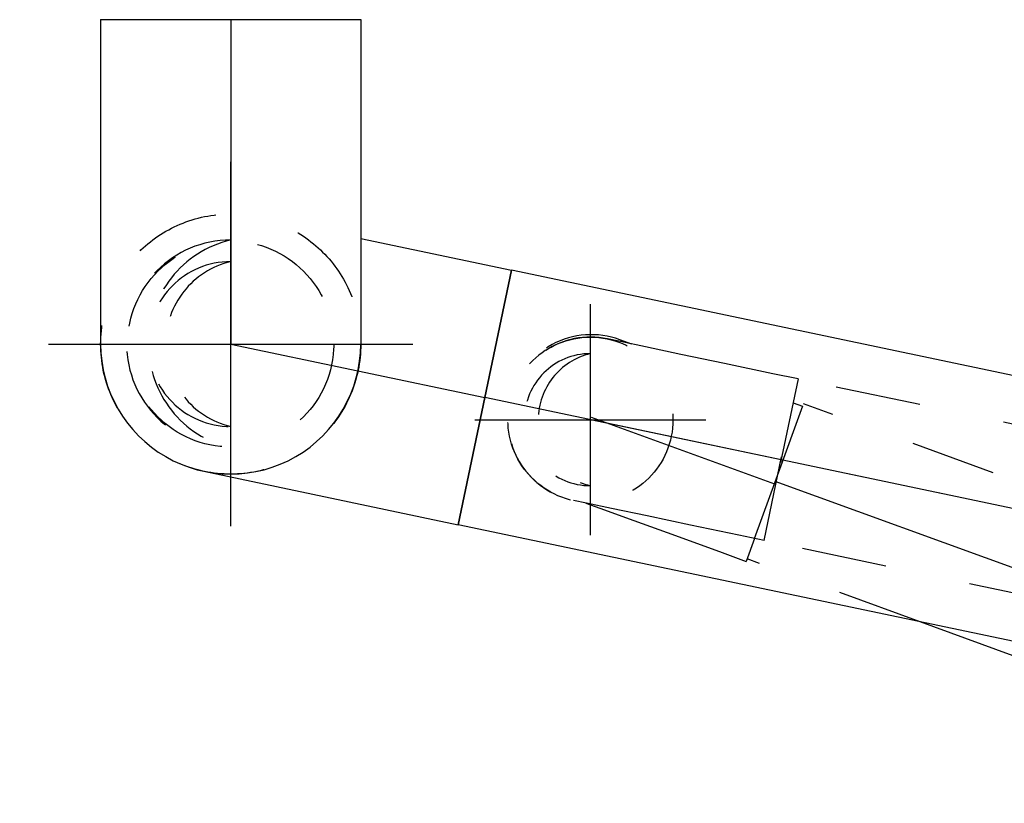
# Model space of a CAD drawing. Extents: x -156717 to 425753, y -51191 to 363295.
# Tile 115 of 256: x 85170 to 85459, y 110706 to 110935. Entities that reach past the tile are written whole.
import ezdxf
from ezdxf.enums import TextEntityAlignment as Align
from ezdxf.lldxf.tags import DXFTag

# ---------------------------------------------------------------- set-up
doc = ezdxf.new("R2010")
doc.units = 0
doc.header["$LTSCALE"] = 50
doc.linetypes.add('STREEPJES', pattern=[0.1, 0.05, -0.05])
doc.layers.get('0').update_dxf_attribs({"linetype": 'CONTINUOUS'})
for name, color, linetype in [('WL5501--_D', 151, 'CONTINUOUS'), ('WL5501--_HARTLIJN', 8, 'CONTINUOUS'), ('WL5502--_D', 150, 'CONTINUOUS'), ('WL5502--_HARTLIJN', 8, 'CONTINUOUS')]:
    doc.layers.add(name, color=color, linetype=linetype)
doc.styles.add('BURO-025', font='ARIAL.TTF', dxfattribs={"height": 125})
tags = doc.linetypes.add('CENTER2', pattern=[28.575, 19.05, -3.175, 3.175, -3.175]).pattern_tags.tags
tags[10:11] = [DXFTag(74, 4), DXFTag(75, 0), DXFTag(340, '0'), DXFTag(46, 1.0), DXFTag(50, 0.0), DXFTag(44, 0.0), DXFTag(45, 0.0)]
tags[8:9] = [DXFTag(74, 4), DXFTag(75, 0), DXFTag(340, '0'), DXFTag(46, 1.0), DXFTag(50, 0.0), DXFTag(44, 0.0), DXFTag(45, 0.0)]
tags[6:7] = [DXFTag(74, 4), DXFTag(75, 0), DXFTag(340, '0'), DXFTag(46, 1.0), DXFTag(50, 0.0), DXFTag(44, 0.0), DXFTag(45, 0.0)]
tags[4:5] = [DXFTag(74, 4), DXFTag(75, 0), DXFTag(340, '0'), DXFTag(46, 1.0), DXFTag(50, 0.0), DXFTag(44, 0.0), DXFTag(45, 0.0)]

# ---------------------------------------------------------------- blocks, each defined once
blk = doc.blocks.new('*U2087')
at = {"color": 8, "linetype": 'STREEPJES', "ltscale": 10}
for p, q in [((-24.15, 54.02, -943.61), (-24.15, 57, -943.61)), ((-24.15, 57, -943.61), (-3.28, 57, -943.61)), ((17.03, 57, -943.61), (24.15, 57, -943.61)), ((24.15, 49.5, -943.61), (24.15, 57, -943.61)), ((24.15, 35, -943.61), (24.15, 49.5, -943.61)), ((24.15, 22, -943.61), (24.15, 35, -943.61)), ((24.15, 11.39, -943.61), (24.15, 22, -943.61)), ((24.15, 7.11, -943.61), (24.15, 11.39, -943.61)), ((-24.15, 0, -943.61), (-24.15, 3.68, -943.61))]:
    blk.add_line(p, q, dxfattribs=at)
blk.add_arc((0, 0, -943.61), 24.15, 173.6953, 270.9128, dxfattribs=at)
at = {"layer": 'WL5502--_HARTLIJN', "linetype": 'CENTER2'}
blk.add_line((0, 0, -943.61), (0, 57, -943.61), dxfattribs=at)
at = {"layer": 'WL5502--_D', "color": 2, "style": 'BURO-025'}
blk.add_attdef('POSNR', text='', height=125, dxfattribs=at).set_placement((0, 0), align=Align.MIDDLE)
blk = doc.blocks.new('*U2088')
at = {"color": 8, "linetype": 'STREEPJES', "ltscale": 10}
for p, q in [((0, 24.15, -943.61), (43.45, 24.15, -943.61)), ((155.24, 24.15, -943.61), (209.11, 24.15, -943.61)), ((209.11, 17.8, -943.61), (209.11, -24.15, -943.61)), ((0, -24.15, -943.61), (209.11, -24.15, -943.61))]:
    blk.add_line(p, q, dxfattribs=at)
at = {"color": 0, "ltscale": 10}
blk.add_line((43.45, 24.15, -943.61), (155.24, 24.15, -943.61), dxfattribs=at)
at = {"color": 8, "linetype": 'STREEPJES', "ltscale": 10}
blk.add_spline([(8.65, 0, -943.61), (7.91, 7.46, -943.61), (5.9, 14.2, -943.61), (3.25, 19.54, -943.61), (0.93, 22.97, -943.61), (0, 24.15, -943.61), (0.93, 22.97, -943.61), (3.25, 19.54, -943.61), (5.9, 14.2, -943.61), (7.91, 7.46, -943.61), (8.65, 0, -943.61), (7.91, -7.46, -943.61), (5.9, -14.2, -943.61), (3.25, -19.54, -943.61), (0.93, -22.97, -943.61), (0, -24.15, -943.61), (0.93, -22.97, -943.61), (3.25, -19.54, -943.61), (5.9, -14.2, -943.61), (7.91, -7.46, -943.61), (8.65, 0, -943.61)], degree=3, dxfattribs=at)
at = {"layer": 'WL5501--_HARTLIJN', "linetype": 'CENTER2'}
blk.add_line((0, 0, -943.61), (209.11, 0, -943.61), dxfattribs=at)
at = {"layer": 'WL5501--_D', "color": 2, "style": 'BURO-025'}
blk.add_attdef('POSNR', text='', height=125, dxfattribs=at).set_placement((0, 0), align=Align.MIDDLE)
blk = doc.blocks.new('*U2089')
at = {"color": 8, "linetype": 'STREEPJES', "ltscale": 10}
blk.add_circle((0, 0, -1696.53), 24.15, dxfattribs=at)
blk.add_circle((0, 0, -1696.53), 24.15, dxfattribs=at)
for centre, radius, start, end in [((0, 0, -1696.53), 19.32, 11.8764, 191.8764), ((0.94, -4.49, -1696.53), 19.86, 25.2276, 178.5252)]:
    blk.add_arc(centre, radius, start, end, dxfattribs=at)
at = {"layer": 'WL5502--_HARTLIJN', "linetype": 'CENTER2'}
for p, q in [((-6.96, 33.09, -1696.53), (6.96, -33.09, -1696.53)), ((-33.09, -6.96, -1696.53), (33.09, 6.96, -1696.53))]:
    blk.add_line(p, q, dxfattribs=at)
blk.add_circle((0, 0, -1696.53), 0.075, dxfattribs=at)
at = {"layer": 'WL5502--_D', "color": 2, "style": 'BURO-025'}
blk.add_attdef('POSNR', text='', height=125, dxfattribs=at).set_placement((0, 0), align=Align.MIDDLE)
blk = doc.blocks.new('*U2091')
at = {"color": 8, "linetype": 'STREEPJES', "ltscale": 10}
for p, q in [((-57, 24.15, -1753.53), (-49.5, 24.15, -1753.53)), ((-57, -24.15, -1753.53), (-57, 24.15, -1753.53)), ((-49.5, 24.15, -1753.53), (-35, 24.15, -1753.53)), ((-35, 24.15, -1753.53), (-22, 24.15, -1753.53)), ((-22, 24.15, -1753.53), (-11.39, 24.15, -1753.53)), ((-11.39, 24.15, -1753.53), (-3.88, 24.15, -1753.53)), ((-3.88, 24.15, -1753.53), (0, 24.15, -1753.53)), ((-57, -24.15, -1753.53), (-49.5, -24.15, -1753.53)), ((-49.5, -24.15, -1753.53), (-35, -24.15, -1753.53)), ((-35, -24.15, -1753.53), (-22, -24.15, -1753.53)), ((-22, -24.15, -1753.53), (-11.39, -24.15, -1753.53)), ((-11.39, -24.15, -1753.53), (-3.88, -24.15, -1753.53)), ((-3.88, -24.15, -1753.53), (0, -24.15, -1753.53))]:
    blk.add_line(p, q, dxfattribs=at)
blk.add_arc((0, 0, -1753.53), 24.15, 270, 90, dxfattribs=at)
at = {"layer": 'WL5502--_HARTLIJN', "linetype": 'CENTER2'}
blk.add_line((-57, 0, -1753.53), (0, 0, -1753.53), dxfattribs=at)
at = {"layer": 'WL5502--_D', "color": 2, "style": 'BURO-025'}
blk.add_attdef('POSNR', text='', height=125, dxfattribs=at).set_placement((0, 0), align=Align.MIDDLE)
blk = doc.blocks.new('*U2102')
at = {"color": 8, "linetype": 'STREEPJES', "ltscale": 10}
blk.add_circle((0, 0, -2421.8), 38.05, dxfattribs=at)
at = {"layer": 'WL5502--_HARTLIJN', "linetype": 'CENTER2'}
blk.add_circle((0, 0, -2421.8), 0.075, dxfattribs=at)
blk.add_circle((0, 0, -2421.8), 0.075, dxfattribs=at)
blk.add_circle((0, 0, -2421.8), 0.075, dxfattribs=at)
at = {"layer": 'WL5502--_D', "color": 2, "style": 'BURO-025'}
blk.add_attdef('POSNR', text='', height=125, dxfattribs=at).set_placement((0, 0), align=Align.MIDDLE)
blk = doc.blocks.new('*U2103')
at = {"color": 8, "linetype": 'STREEPJES', "ltscale": 10}
blk.add_circle((0, 0, -2331.8), 30.15, dxfattribs=at)
blk.add_circle((0, 0, -2331.8), 30.15, dxfattribs=at)
for centre, radius, start, end in [((0, 0, -2331.8), 24.12, 101.8764, 281.8764), ((5.6, 1.18, -2331.8), 24.79, 115.2276, 268.5252)]:
    blk.add_arc(centre, radius, start, end, dxfattribs=at)
at = {"layer": 'WL5502--_HARTLIJN', "linetype": 'CENTER2'}
for p, q in [((8.69, -41.31, -2331.8), (-8.69, 41.31, -2331.8)), ((-41.31, -8.69, -2331.8), (41.31, 8.69, -2331.8))]:
    blk.add_line(p, q, dxfattribs=at)
blk.add_circle((0, 0, -2331.8), 0.075, dxfattribs=at)
at = {"layer": 'WL5502--_D', "color": 2, "style": 'BURO-025'}
blk.add_attdef('POSNR', text='', height=125, dxfattribs=at).set_placement((0, 0), align=Align.MIDDLE)
blk = doc.blocks.new('*U2104')
at = {"color": 8, "linetype": 'STREEPJES', "ltscale": 10}
blk.add_circle((0, 0, -2489.3), 38.05, dxfattribs=at)
blk.add_circle((0, 0, -2489.3), 38.05, dxfattribs=at)
for centre, radius, start, end in [((0, 0, -2489.3), 30.44, 101.8764, 281.8764), ((7.07, 1.49, -2489.3), 31.29, 115.2276, 268.5252)]:
    blk.add_arc(centre, radius, start, end, dxfattribs=at)
at = {"layer": 'WL5502--_HARTLIJN', "linetype": 'CENTER2'}
for p, q in [((10.96, -52.13, -2489.3), (-10.96, 52.13, -2489.3)), ((-52.13, -10.96, -2489.3), (52.13, 10.96, -2489.3))]:
    blk.add_line(p, q, dxfattribs=at)
blk.add_circle((0, 0, -2489.3), 0.075, dxfattribs=at)
at = {"layer": 'WL5502--_D', "color": 2, "style": 'BURO-025'}
blk.add_attdef('POSNR', text='', height=125, dxfattribs=at).set_placement((0, 0), align=Align.MIDDLE)
blk = doc.blocks.new('*U2114')
at = {"color": 0, "ltscale": 10}
for p, q in [((0, 38.05, -2565.3), (229, 38.05, -2565.3)), ((0, -38.05, -2565.3), (0, 38.05, -2565.3)), ((229, 38.05, -2565.3), (229, -38.05, -2565.3)), ((0, -38.05, -2565.3), (229, -38.05, -2565.3))]:
    blk.add_line(p, q, dxfattribs=at)
at = {"layer": 'WL5502--_HARTLIJN', "linetype": 'CENTER2'}
blk.add_line((0, 0, -2565.3), (229, 0, -2565.3), dxfattribs=at)
at = {"layer": 'WL5502--_D', "color": 2, "style": 'BURO-025'}
blk.add_attdef('POSNR', text='', height=125, dxfattribs=at).set_placement((0, 0), align=Align.MIDDLE)
blk = doc.blocks.new('*U2120')
at = {"color": 8, "linetype": 'STREEPJES', "ltscale": 10}
for p, q in [((19, 24.15, -1753.53), (155.44, 24.15, -1753.53)), ((155.44, 24.15, -1753.53), (155.44, -24.15, -1753.53)), ((19, -24.15, -1753.53), (155.44, -24.15, -1753.53))]:
    blk.add_line(p, q, dxfattribs=at)
at = {"layer": 'WL5502--_HARTLIJN', "linetype": 'CENTER2'}
blk.add_line((0, 0, -1753.53), (155.44, 0, -1753.53), dxfattribs=at)
at = {"layer": 'WL5502--_D', "color": 2, "style": 'BURO-025'}
blk.add_attdef('POSNR', text='', height=125, dxfattribs=at).set_placement((0, 0), align=Align.MIDDLE)
blk = doc.blocks.new('*U2121')
at = {"color": 0, "ltscale": 10}
for p, q in [((-38.05, 30.88, -2565.3), (-38.05, 76, -2565.3)), ((-38.05, 76, -2565.3), (38.05, 76, -2565.3)), ((38.05, 0, -2565.3), (38.05, 76, -2565.3))]:
    blk.add_line(p, q, dxfattribs=at)
at = {"layer": 'WL5502--_HARTLIJN', "linetype": 'CENTER2'}
blk.add_line((0, 0, -2565.3), (0, 76, -2565.3), dxfattribs=at)
blk.add_circle((0, 0, -2565.3), 0.075, dxfattribs=at)
at = {"layer": 'WL5502--_D', "color": 2, "style": 'BURO-025'}
blk.add_attdef('POSNR', text='', height=125, dxfattribs=at).set_placement((0, 0), align=Align.MIDDLE)
blk = doc.blocks.new('*U2122')
at = {"color": 8, "linetype": 'STREEPJES', "ltscale": 10}
blk.add_circle((0, 0, -2655), 38.05, dxfattribs=at)
blk.add_circle((0, 0, -2655), 38.05, dxfattribs=at)
for centre, radius, start, end in [((0, 0, -2655), 30.44, 101.8764, 281.8764), ((7.07, 1.49, -2655), 31.29, 115.2276, 268.5252)]:
    blk.add_arc(centre, radius, start, end, dxfattribs=at)
at = {"layer": 'WL5502--_HARTLIJN', "linetype": 'CENTER2'}
for p, q in [((10.96, -52.13, -2655), (-10.96, 52.13, -2655)), ((-52.13, -10.96, -2655), (52.13, 10.96, -2655))]:
    blk.add_line(p, q, dxfattribs=at)
blk.add_circle((0, 0, -2655), 0.075, dxfattribs=at)
at = {"layer": 'WL5502--_D', "color": 2, "style": 'BURO-025'}
blk.add_attdef('POSNR', text='', height=125, dxfattribs=at).set_placement((0, 0), align=Align.MIDDLE)
blk = doc.blocks.new('*U2123')
at = {"color": 0, "ltscale": 10}
for p, q in [((-95, 38.05, -2750), (-82.49, 38.05, -2750)), ((-95, -38.05, -2750), (-95, 38.05, -2750)), ((-82.49, 38.05, -2750), (-58.33, 38.05, -2750)), ((-58.33, 38.05, -2750), (-36.67, 38.05, -2750)), ((-36.67, 38.05, -2750), (-18.98, 38.05, -2750)), ((-18.98, 38.05, -2750), (-6.47, 38.05, -2750)), ((-6.47, 38.05, -2750), (0, 38.05, -2750)), ((-95, -38.05, -2750), (-82.49, -38.05, -2750)), ((-82.49, -38.05, -2750), (-58.33, -38.05, -2750)), ((-58.33, -38.05, -2750), (-36.67, -38.05, -2750)), ((-36.67, -38.05, -2750), (-18.98, -38.05, -2750)), ((-18.98, -38.05, -2750), (-6.47, -38.05, -2750)), ((-6.47, -38.05, -2750), (0, -38.05, -2750))]:
    blk.add_line(p, q, dxfattribs=at)
blk.add_arc((0, 0, -2750), 38.05, 270, 90, dxfattribs=at)
at = {"layer": 'WL5502--_HARTLIJN', "linetype": 'CENTER2'}
blk.add_line((-95, 0, -2750), (0, 0, -2750), dxfattribs=at)
at = {"layer": 'WL5502--_D', "color": 2, "style": 'BURO-025'}
blk.add_attdef('POSNR', text='', height=125, dxfattribs=at).set_placement((0, 0), align=Align.MIDDLE)

msp = doc.modelspace()

# ---------------------------------------------------------------- block references
at = {"layer": 'WL5501--_D', "rotation": 160.0000000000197}
msp.add_blockref('*U2088', (85588.00146, 110728.79492, 943.60765), dxfattribs=at)
at = {"layer": 'WL5502--_D'}
for name, p, rotation in [('*U2123', (85232.15919, 110840.49855, 2750), 270), ('*U2104', (85232.15919, 110840.49855, 2489.30277), 348.1236251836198), ('*U2122', (85232.15919, 110840.49855, 2655), 348.1236251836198), ('*U2103', (85232.15919, 110840.49855, 2331.79695), 348.1236251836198), ('*U2102', (85232.15919, 110840.49855, 2421.79695), 78.12362518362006), ('*U2121', (85232.15919, 110840.49855, 2565.30277), 258.12362518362), ('*U2114', (85530.63034, 110777.72934, 2565.30277), 168.1236251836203), ('*U2089', (85337.41724, 110818.36253, 1696.52789), 78.12362518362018), ('*U2087', (85337.6804, 110819.08554, 943.60765), 250.0000000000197), ('*U2091', (85337.41724, 110818.36253, 1753.52789), 168.1236251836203), ('*U2120', (85545.30925, 110774.64233, 1753.52789), 168.1236251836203)]:
    msp.add_blockref(name, p, dxfattribs=dict(at, rotation=rotation))

doc.saveas('drawing.dxf')
